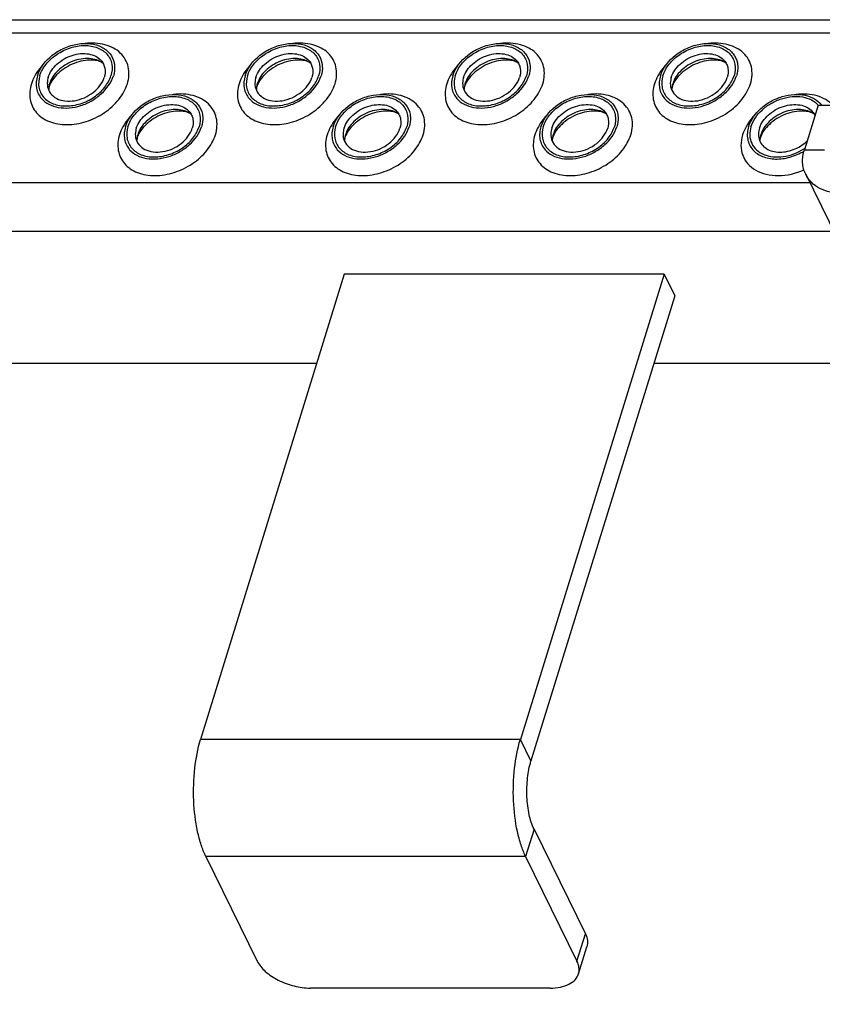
# Model space of a CAD drawing. Header units: millimetres. Extents: x 0 to 2100, y 0 to 2970.
# Tile 20 of 23: x 1459 to 1551, y 1480 to 1594. Entities that reach past the tile are written whole.
import ezdxf

# ---------------------------------------------------------------- set-up
doc = ezdxf.new("R2010")
doc.units = ezdxf.units.MM
doc.header["$LTSCALE"] = 193.6
doc.layers.get('0').update_dxf_attribs({"linetype": 'CONTINUOUS'})

msp = doc.modelspace()

# ---------------------------------------------------------------- linework, layer by layer
at = {"color": 7, "linetype": 'CONTINUOUS'}
for p, q in [((1269.06, 1593.56), (1574.29, 1593.56)), ((1550.53, 1583.72), (1548.94, 1578.58)), ((1550.53, 1583.72), (1552.83, 1583.72)), ((1549.09, 1575.74), (1915.14, 829.81)), ((1495.93, 1564.22), (1479.37, 1510.63)), ((1532.78, 1564.22), (1495.93, 1564.22)), ((1532.78, 1564.22), (1516.22, 1510.63)), ((1532.78, 1564.22), (1534, 1561.73)), ((1534, 1561.73), (1517.44, 1508.15)), ((1492.76, 1553.96), (1347.38, 1553.96)), ((1559.78, 1553.96), (1531.6, 1553.96)), ((1517.79, 1500.29), (1523.71, 1488.22)), ((1479.98, 1497.16), (1485.9, 1485.09)), ((1516.82, 1497.16), (1522.74, 1485.09)), ((1522.91, 1483.62), (1523.88, 1486.75)), ((1519.66, 1481.98), (1492.03, 1481.98))]:
    msp.add_line(p, q, dxfattribs=at)
at = {"color": 9, "linetype": 'CONTINUOUS'}
for p, q in [((1267.84, 1592.04), (1573.82, 1592.04)), ((1548.94, 1578.58), (1551.24, 1578.58)), ((1278.58, 1574.81), (1549.55, 1574.81)), ((1281.34, 1569.19), (1552.3, 1569.19)), ((1516.22, 1510.63), (1479.37, 1510.63)), ((1517.44, 1508.15), (1516.22, 1510.63)), ((1517.79, 1500.29), (1516.82, 1497.16)), ((1516.82, 1497.16), (1479.98, 1497.16)), ((1522.74, 1485.09), (1523.71, 1488.22))]:
    msp.add_line(p, q, dxfattribs=at)
at = {"color": 7, "linetype": 'CONTINUOUS'}
for centre, radius, start, end in [((1464.58, 1585.36), 2.72, 162.7878, 168.4703), ((1488.51, 1585.36), 2.72, 162.7878, 168.4703), ((1512.44, 1585.36), 2.72, 162.7878, 168.4703), ((1536.37, 1585.36), 2.72, 162.7878, 168.4703), ((1464.45, 1585.39), 2.59, 168.513, 169.2517), ((1488.38, 1585.39), 2.59, 168.513, 169.2517), ((1512.31, 1585.39), 2.59, 168.513, 169.2517), ((1536.24, 1585.39), 2.59, 168.513, 169.2517), ((1474.73, 1579.49), 2.72, 162.7878, 168.4703), ((1474.6, 1579.52), 2.59, 168.513, 169.2517), ((1498.66, 1579.49), 2.72, 162.7878, 168.4703), ((1498.53, 1579.52), 2.59, 168.513, 169.2517), ((1522.59, 1579.49), 2.72, 162.7878, 168.4703), ((1522.46, 1579.52), 2.59, 168.513, 169.2517), ((1546.52, 1579.49), 2.72, 162.7878, 168.4703), ((1546.39, 1579.52), 2.59, 168.513, 169.2517), ((1545.65, 1583.78), 6.05, 302.3208, 303.5198)]:
    msp.add_arc(centre, radius, start, end, dxfattribs=at)
for points, knots in [([(1460.58, 1587.1), (1460.86, 1588.03), (1461.88, 1589.29), (1463.64, 1590.34), (1465.15, 1590.81), (1466.66, 1590.87), (1467.99, 1590.5), (1469.01, 1589.71), (1469.35, 1588.95), (1469.43, 1588.57)], [0, 0, 0, 0, 0.256023, 0.397887, 0.538537, 0.670709, 0.789982, 0.897281, 1, 1, 1, 1]), ([(1460.85, 1587.1), (1461, 1587.58), (1461.54, 1588.53), (1462.79, 1589.64), (1464.33, 1590.39), (1465.97, 1590.67), (1467.49, 1590.44), (1468.5, 1589.78), (1468.98, 1589.05), (1469.25, 1588.21), (1469.18, 1587.53), (1469.05, 1587.1)], [0, 0, 0, 0, 0.126005, 0.265198, 0.409334, 0.548109, 0.673462, 0.783988, 0.836431, 0.88895, 1, 1, 1, 1]), ([(1484.51, 1587.1), (1484.79, 1588.03), (1485.81, 1589.29), (1487.57, 1590.34), (1489.08, 1590.81), (1490.59, 1590.87), (1491.92, 1590.5), (1492.94, 1589.71), (1493.28, 1588.95), (1493.36, 1588.57)], [0, 0, 0, 0, 0.256023, 0.397887, 0.538537, 0.670709, 0.789982, 0.897281, 1, 1, 1, 1]), ([(1484.78, 1587.1), (1484.93, 1587.58), (1485.47, 1588.53), (1486.72, 1589.64), (1488.26, 1590.39), (1489.9, 1590.67), (1491.42, 1590.44), (1492.43, 1589.78), (1492.91, 1589.05), (1493.18, 1588.21), (1493.11, 1587.53), (1492.98, 1587.1)], [0, 0, 0, 0, 0.126005, 0.265198, 0.409334, 0.548109, 0.673462, 0.783988, 0.836431, 0.88895, 1, 1, 1, 1]), ([(1508.44, 1587.1), (1508.72, 1588.03), (1509.74, 1589.29), (1511.5, 1590.34), (1513.01, 1590.81), (1514.52, 1590.87), (1515.85, 1590.5), (1516.87, 1589.71), (1517.21, 1588.95), (1517.29, 1588.57)], [0, 0, 0, 0, 0.256023, 0.397887, 0.538537, 0.670709, 0.789982, 0.897281, 1, 1, 1, 1]), ([(1508.71, 1587.1), (1508.86, 1587.58), (1509.4, 1588.53), (1510.65, 1589.64), (1512.19, 1590.39), (1513.83, 1590.67), (1515.35, 1590.44), (1516.36, 1589.78), (1516.84, 1589.05), (1517.11, 1588.21), (1517.04, 1587.53), (1516.91, 1587.1)], [0, 0, 0, 0, 0.126005, 0.265198, 0.409334, 0.548109, 0.673462, 0.783988, 0.836431, 0.88895, 1, 1, 1, 1]), ([(1532.37, 1587.1), (1532.65, 1588.03), (1533.67, 1589.29), (1535.43, 1590.34), (1536.94, 1590.81), (1538.45, 1590.87), (1539.78, 1590.5), (1540.8, 1589.71), (1541.14, 1588.95), (1541.22, 1588.57)], [0, 0, 0, 0, 0.256023, 0.397887, 0.538537, 0.670709, 0.789982, 0.897281, 1, 1, 1, 1]), ([(1532.64, 1587.1), (1532.79, 1587.58), (1533.33, 1588.53), (1534.58, 1589.64), (1536.12, 1590.39), (1537.76, 1590.67), (1539.28, 1590.44), (1540.29, 1589.78), (1540.77, 1589.05), (1541.04, 1588.21), (1540.97, 1587.53), (1540.84, 1587.1)], [0, 0, 0, 0, 0.126005, 0.265198, 0.409334, 0.548109, 0.673462, 0.783988, 0.836431, 0.88895, 1, 1, 1, 1]), ([(1461.82, 1586.91), (1462, 1587.5), (1462.59, 1588.31), (1463.63, 1589.06), (1464.56, 1589.48), (1465.53, 1589.68), (1466.47, 1589.65), (1467.29, 1589.39), (1467.74, 1589.06), (1467.91, 1588.87)], [0, 0, 0, 0, 0.246125, 0.38243, 0.520512, 0.654784, 0.780538, 0.895274, 1, 1, 1, 1]), ([(1485.75, 1586.91), (1485.93, 1587.5), (1486.52, 1588.31), (1487.56, 1589.06), (1488.49, 1589.48), (1489.46, 1589.68), (1490.4, 1589.65), (1491.22, 1589.39), (1491.67, 1589.06), (1491.84, 1588.87)], [0, 0, 0, 0, 0.246125, 0.38243, 0.520512, 0.654784, 0.780538, 0.895274, 1, 1, 1, 1]), ([(1509.68, 1586.91), (1509.86, 1587.5), (1510.45, 1588.31), (1511.49, 1589.06), (1512.42, 1589.48), (1513.39, 1589.68), (1514.33, 1589.65), (1515.15, 1589.39), (1515.6, 1589.06), (1515.77, 1588.87)], [0, 0, 0, 0, 0.246125, 0.38243, 0.520512, 0.654784, 0.780538, 0.895274, 1, 1, 1, 1]), ([(1533.61, 1586.91), (1533.79, 1587.5), (1534.38, 1588.31), (1535.42, 1589.06), (1536.35, 1589.48), (1537.32, 1589.68), (1538.26, 1589.65), (1539.08, 1589.39), (1539.53, 1589.06), (1539.7, 1588.87)], [0, 0, 0, 0, 0.246125, 0.38243, 0.520512, 0.654784, 0.780538, 0.895274, 1, 1, 1, 1]), ([(1468.14, 1588.54), (1467.69, 1588.87), (1466.79, 1589.13), (1465.59, 1589.06), (1464.62, 1588.79), (1463.72, 1588.34), (1462.94, 1587.72), (1462.33, 1587), (1462.07, 1586.45), (1461.98, 1586.17)], [0, 0, 0, 0, 0.223873, 0.351612, 0.485909, 0.622361, 0.75614, 0.882948, 1, 1, 1, 1]), ([(1468.14, 1588.54), (1468.02, 1588.63), (1467.67, 1588.8), (1466.98, 1588.92), (1466.07, 1588.89), (1464.7, 1588.56), (1463.42, 1587.85), (1462.48, 1586.9), (1462.15, 1586.39), (1462.04, 1586.14)], [0, 0, 0, 0, 0.061788, 0.160605, 0.290161, 0.439176, 0.748377, 0.887348, 1, 1, 1, 1]), ([(1467.91, 1588.87), (1468.02, 1588.74), (1468.21, 1588.46), (1468.42, 1587.8), (1468.37, 1587.25), (1468.27, 1586.91)], [0, 0, 0, 0, 0.242965, 0.486066, 1, 1, 1, 1]), ([(1469.43, 1588.57), (1469.45, 1588.45), (1469.51, 1587.96), (1469.44, 1587.46), (1469.33, 1587.1)], [0, 0, 0, 0, 0.240827, 1, 1, 1, 1]), ([(1492.07, 1588.54), (1491.62, 1588.87), (1490.72, 1589.13), (1489.52, 1589.06), (1488.55, 1588.79), (1487.65, 1588.34), (1486.87, 1587.72), (1486.26, 1587), (1486, 1586.45), (1485.91, 1586.17)], [0, 0, 0, 0, 0.223873, 0.351612, 0.485909, 0.622361, 0.75614, 0.882948, 1, 1, 1, 1]), ([(1492.07, 1588.54), (1491.95, 1588.63), (1491.6, 1588.8), (1490.91, 1588.92), (1490, 1588.89), (1488.63, 1588.56), (1487.35, 1587.85), (1486.41, 1586.9), (1486.08, 1586.39), (1485.97, 1586.14)], [0, 0, 0, 0, 0.061788, 0.160605, 0.290161, 0.439176, 0.748377, 0.887348, 1, 1, 1, 1]), ([(1491.84, 1588.87), (1491.95, 1588.74), (1492.14, 1588.46), (1492.35, 1587.8), (1492.3, 1587.25), (1492.2, 1586.91)], [0, 0, 0, 0, 0.242965, 0.486066, 1, 1, 1, 1]), ([(1493.36, 1588.57), (1493.38, 1588.45), (1493.44, 1587.96), (1493.37, 1587.46), (1493.26, 1587.1)], [0, 0, 0, 0, 0.240827, 1, 1, 1, 1]), ([(1516, 1588.54), (1515.55, 1588.87), (1514.65, 1589.13), (1513.45, 1589.06), (1512.48, 1588.79), (1511.58, 1588.34), (1510.8, 1587.72), (1510.19, 1587), (1509.93, 1586.45), (1509.84, 1586.17)], [0, 0, 0, 0, 0.223873, 0.351612, 0.485909, 0.622361, 0.75614, 0.882948, 1, 1, 1, 1]), ([(1516, 1588.54), (1515.88, 1588.63), (1515.53, 1588.8), (1514.84, 1588.92), (1513.93, 1588.89), (1512.56, 1588.56), (1511.28, 1587.85), (1510.34, 1586.9), (1510.01, 1586.39), (1509.9, 1586.14)], [0, 0, 0, 0, 0.061788, 0.160605, 0.290161, 0.439176, 0.748377, 0.887348, 1, 1, 1, 1]), ([(1515.77, 1588.87), (1515.88, 1588.74), (1516.07, 1588.46), (1516.28, 1587.8), (1516.23, 1587.25), (1516.13, 1586.91)], [0, 0, 0, 0, 0.242965, 0.486066, 1, 1, 1, 1]), ([(1517.29, 1588.57), (1517.31, 1588.45), (1517.37, 1587.96), (1517.3, 1587.46), (1517.19, 1587.1)], [0, 0, 0, 0, 0.240827, 1, 1, 1, 1]), ([(1539.93, 1588.54), (1539.48, 1588.87), (1538.58, 1589.13), (1537.38, 1589.06), (1536.41, 1588.79), (1535.51, 1588.34), (1534.73, 1587.72), (1534.12, 1587), (1533.86, 1586.45), (1533.77, 1586.17)], [0, 0, 0, 0, 0.223873, 0.351612, 0.485909, 0.622361, 0.75614, 0.882948, 1, 1, 1, 1]), ([(1539.93, 1588.54), (1539.81, 1588.63), (1539.46, 1588.8), (1538.77, 1588.92), (1537.86, 1588.89), (1536.49, 1588.56), (1535.21, 1587.85), (1534.27, 1586.9), (1533.94, 1586.39), (1533.83, 1586.14)], [0, 0, 0, 0, 0.061788, 0.160605, 0.290161, 0.439176, 0.748377, 0.887348, 1, 1, 1, 1]), ([(1539.7, 1588.87), (1539.81, 1588.74), (1540, 1588.46), (1540.21, 1587.8), (1540.16, 1587.25), (1540.06, 1586.91)], [0, 0, 0, 0, 0.242965, 0.486066, 1, 1, 1, 1]), ([(1541.22, 1588.57), (1541.24, 1588.45), (1541.3, 1587.96), (1541.23, 1587.46), (1541.12, 1587.1)], [0, 0, 0, 0, 0.240827, 1, 1, 1, 1]), ([(1460.58, 1587.1), (1460.44, 1586.64), (1460.36, 1585.91), (1460.65, 1585.01), (1460.91, 1584.63), (1461.05, 1584.46)], [0, 0, 0, 0, 0.513998, 0.757111, 1, 1, 1, 1]), ([(1460.85, 1587.1), (1460.72, 1586.68), (1460.65, 1585.99), (1460.92, 1585.15), (1461.4, 1584.42), (1462.41, 1583.76), (1463.93, 1583.53), (1465.57, 1583.81), (1467.12, 1584.56), (1468.36, 1585.67), (1468.9, 1586.62), (1469.05, 1587.1)], [0, 0, 0, 0, 0.11105, 0.163569, 0.216012, 0.326538, 0.451891, 0.590666, 0.734802, 0.873995, 1, 1, 1, 1]), ([(1461.05, 1584.46), (1461.29, 1584.2), (1461.89, 1583.74), (1463.01, 1583.39), (1464.28, 1583.35), (1465.6, 1583.62), (1466.86, 1584.18), (1468.28, 1585.21), (1469.08, 1586.31), (1469.33, 1587.1)], [0, 0, 0, 0, 0.104679, 0.219356, 0.345073, 0.479342, 0.617452, 0.753801, 1, 1, 1, 1]), ([(1461.82, 1586.91), (1461.79, 1586.82), (1461.7, 1586.47), (1461.7, 1586.1), (1461.75, 1585.84)], [0, 0, 0, 0, 0.262254, 1, 1, 1, 1]), ([(1461.75, 1585.84), (1461.8, 1585.56), (1462.05, 1585), (1462.8, 1584.41), (1463.78, 1584.14), (1464.89, 1584.18), (1466.01, 1584.53), (1467.31, 1585.3), (1468.06, 1586.23), (1468.27, 1586.91)], [0, 0, 0, 0, 0.102742, 0.21, 0.32922, 0.461363, 0.602021, 0.743916, 1, 1, 1, 1]), ([(1462.04, 1586.14), (1462.03, 1586.12), (1461.99, 1586.03), (1461.96, 1585.94), (1461.94, 1585.87)], [0, 0, 0, 0, 0.268631, 1, 1, 1, 1]), ([(1484.51, 1587.1), (1484.37, 1586.64), (1484.29, 1585.91), (1484.58, 1585.01), (1484.84, 1584.63), (1484.98, 1584.46)], [0, 0, 0, 0, 0.513998, 0.757111, 1, 1, 1, 1]), ([(1484.78, 1587.1), (1484.65, 1586.68), (1484.58, 1585.99), (1484.85, 1585.15), (1485.33, 1584.42), (1486.34, 1583.76), (1487.86, 1583.53), (1489.5, 1583.81), (1491.05, 1584.56), (1492.29, 1585.67), (1492.83, 1586.62), (1492.98, 1587.1)], [0, 0, 0, 0, 0.11105, 0.163569, 0.216012, 0.326538, 0.451891, 0.590666, 0.734802, 0.873995, 1, 1, 1, 1]), ([(1484.98, 1584.46), (1485.22, 1584.2), (1485.82, 1583.74), (1486.94, 1583.39), (1488.21, 1583.35), (1489.53, 1583.62), (1490.79, 1584.18), (1492.21, 1585.21), (1493.01, 1586.31), (1493.26, 1587.1)], [0, 0, 0, 0, 0.104679, 0.219356, 0.345073, 0.479342, 0.617452, 0.753801, 1, 1, 1, 1]), ([(1485.75, 1586.91), (1485.72, 1586.82), (1485.63, 1586.47), (1485.62, 1586.1), (1485.67, 1585.84)], [0, 0, 0, 0, 0.262254, 1, 1, 1, 1]), ([(1485.67, 1585.84), (1485.73, 1585.56), (1485.98, 1585), (1486.73, 1584.41), (1487.71, 1584.14), (1488.82, 1584.18), (1489.94, 1584.53), (1491.23, 1585.3), (1491.99, 1586.23), (1492.2, 1586.91)], [0, 0, 0, 0, 0.102742, 0.21, 0.32922, 0.461363, 0.602021, 0.743916, 1, 1, 1, 1]), ([(1485.97, 1586.14), (1485.96, 1586.12), (1485.92, 1586.03), (1485.89, 1585.94), (1485.87, 1585.87)], [0, 0, 0, 0, 0.268631, 1, 1, 1, 1]), ([(1508.44, 1587.1), (1508.3, 1586.64), (1508.22, 1585.91), (1508.51, 1585.01), (1508.77, 1584.63), (1508.91, 1584.46)], [0, 0, 0, 0, 0.513998, 0.757111, 1, 1, 1, 1]), ([(1508.71, 1587.1), (1508.58, 1586.68), (1508.51, 1585.99), (1508.78, 1585.15), (1509.26, 1584.42), (1510.27, 1583.76), (1511.79, 1583.53), (1513.43, 1583.81), (1514.98, 1584.56), (1516.22, 1585.67), (1516.76, 1586.62), (1516.91, 1587.1)], [0, 0, 0, 0, 0.11105, 0.163569, 0.216012, 0.326538, 0.451891, 0.590666, 0.734802, 0.873995, 1, 1, 1, 1]), ([(1508.91, 1584.46), (1509.15, 1584.2), (1509.75, 1583.74), (1510.87, 1583.39), (1512.14, 1583.35), (1513.46, 1583.62), (1514.72, 1584.18), (1516.14, 1585.21), (1516.94, 1586.31), (1517.19, 1587.1)], [0, 0, 0, 0, 0.104679, 0.219356, 0.345073, 0.479342, 0.617452, 0.753801, 1, 1, 1, 1]), ([(1509.68, 1586.91), (1509.65, 1586.82), (1509.56, 1586.47), (1509.55, 1586.1), (1509.6, 1585.84)], [0, 0, 0, 0, 0.262254, 1, 1, 1, 1]), ([(1509.6, 1585.84), (1509.66, 1585.56), (1509.91, 1585), (1510.66, 1584.41), (1511.64, 1584.14), (1512.75, 1584.18), (1513.87, 1584.53), (1515.16, 1585.3), (1515.92, 1586.23), (1516.13, 1586.91)], [0, 0, 0, 0, 0.102742, 0.21, 0.32922, 0.461363, 0.602021, 0.743916, 1, 1, 1, 1]), ([(1509.9, 1586.14), (1509.89, 1586.12), (1509.85, 1586.03), (1509.82, 1585.94), (1509.8, 1585.87)], [0, 0, 0, 0, 0.268631, 1, 1, 1, 1]), ([(1532.37, 1587.1), (1532.22, 1586.64), (1532.15, 1585.91), (1532.44, 1585.01), (1532.69, 1584.63), (1532.84, 1584.46)], [0, 0, 0, 0, 0.513998, 0.757111, 1, 1, 1, 1]), ([(1532.64, 1587.1), (1532.51, 1586.68), (1532.44, 1585.99), (1532.71, 1585.15), (1533.19, 1584.42), (1534.2, 1583.76), (1535.72, 1583.53), (1537.36, 1583.81), (1538.91, 1584.56), (1540.15, 1585.67), (1540.69, 1586.62), (1540.84, 1587.1)], [0, 0, 0, 0, 0.11105, 0.163569, 0.216012, 0.326538, 0.451891, 0.590666, 0.734802, 0.873995, 1, 1, 1, 1]), ([(1532.84, 1584.46), (1533.08, 1584.2), (1533.68, 1583.74), (1534.8, 1583.39), (1536.07, 1583.35), (1537.39, 1583.62), (1538.65, 1584.18), (1540.07, 1585.21), (1540.87, 1586.31), (1541.12, 1587.1)], [0, 0, 0, 0, 0.104679, 0.219356, 0.345073, 0.479342, 0.617452, 0.753801, 1, 1, 1, 1]), ([(1533.61, 1586.91), (1533.58, 1586.82), (1533.49, 1586.47), (1533.48, 1586.1), (1533.53, 1585.84)], [0, 0, 0, 0, 0.262254, 1, 1, 1, 1]), ([(1533.53, 1585.84), (1533.59, 1585.56), (1533.84, 1585), (1534.59, 1584.41), (1535.57, 1584.14), (1536.68, 1584.18), (1537.8, 1584.53), (1539.09, 1585.3), (1539.85, 1586.23), (1540.06, 1586.91)], [0, 0, 0, 0, 0.102742, 0.21, 0.32922, 0.461363, 0.602021, 0.743916, 1, 1, 1, 1]), ([(1533.83, 1586.14), (1533.82, 1586.12), (1533.78, 1586.03), (1533.75, 1585.94), (1533.73, 1585.87)], [0, 0, 0, 0, 0.268631, 1, 1, 1, 1]), ([(1461.94, 1585.87), (1461.92, 1585.83), (1461.89, 1585.7), (1461.87, 1585.56), (1461.86, 1585.46)], [0, 0, 0, 0, 0.304395, 1, 1, 1, 1]), ([(1470.73, 1581.23), (1471.01, 1582.15), (1472.03, 1583.42), (1473.79, 1584.46), (1475.3, 1584.93), (1476.81, 1584.99), (1478.14, 1584.62), (1479.16, 1583.83), (1479.5, 1583.07), (1479.58, 1582.69)], [0, 0, 0, 0, 0.256023, 0.397887, 0.538537, 0.670709, 0.789982, 0.897281, 1, 1, 1, 1]), ([(1485.87, 1585.87), (1485.85, 1585.83), (1485.82, 1585.7), (1485.8, 1585.56), (1485.79, 1585.46)], [0, 0, 0, 0, 0.304395, 1, 1, 1, 1]), ([(1494.66, 1581.23), (1494.94, 1582.15), (1495.96, 1583.42), (1497.72, 1584.46), (1499.23, 1584.93), (1500.74, 1584.99), (1502.07, 1584.62), (1503.09, 1583.83), (1503.43, 1583.07), (1503.51, 1582.69)], [0, 0, 0, 0, 0.256023, 0.397887, 0.538537, 0.670709, 0.789982, 0.897281, 1, 1, 1, 1]), ([(1509.8, 1585.87), (1509.78, 1585.83), (1509.75, 1585.7), (1509.73, 1585.56), (1509.72, 1585.46)], [0, 0, 0, 0, 0.304395, 1, 1, 1, 1]), ([(1518.59, 1581.23), (1518.87, 1582.15), (1519.89, 1583.42), (1521.65, 1584.46), (1523.16, 1584.93), (1524.67, 1584.99), (1526, 1584.62), (1527.02, 1583.83), (1527.36, 1583.07), (1527.43, 1582.69)], [0, 0, 0, 0, 0.256023, 0.397887, 0.538537, 0.670709, 0.789982, 0.897281, 1, 1, 1, 1]), ([(1533.73, 1585.87), (1533.71, 1585.83), (1533.68, 1585.7), (1533.66, 1585.56), (1533.65, 1585.46)], [0, 0, 0, 0, 0.304395, 1, 1, 1, 1]), ([(1542.52, 1581.23), (1542.77, 1582.04), (1543.59, 1583.16), (1545.06, 1584.19), (1546.36, 1584.74), (1547.71, 1584.99), (1549, 1584.91), (1550.12, 1584.5), (1550.7, 1584), (1550.91, 1583.72)], [0, 0, 0, 0, 0.24769, 0.384923, 0.523557, 0.657732, 0.782675, 0.896179, 1, 1, 1, 1]), ([(1471, 1581.23), (1471.15, 1581.71), (1471.69, 1582.66), (1472.94, 1583.77), (1474.48, 1584.52), (1476.12, 1584.8), (1477.64, 1584.57), (1478.65, 1583.91), (1479.13, 1583.17), (1479.4, 1582.34), (1479.33, 1581.65), (1479.2, 1581.23)], [0, 0, 0, 0, 0.126005, 0.265198, 0.409334, 0.548109, 0.673462, 0.783988, 0.836431, 0.88895, 1, 1, 1, 1]), ([(1471.97, 1581.04), (1472.15, 1581.62), (1472.74, 1582.43), (1473.78, 1583.19), (1474.71, 1583.6), (1475.68, 1583.8), (1476.62, 1583.78), (1477.44, 1583.52), (1477.89, 1583.19), (1478.06, 1582.99)], [0, 0, 0, 0, 0.246125, 0.38243, 0.520512, 0.654784, 0.780538, 0.895274, 1, 1, 1, 1]), ([(1494.93, 1581.23), (1495.08, 1581.71), (1495.62, 1582.66), (1496.87, 1583.77), (1498.41, 1584.52), (1500.05, 1584.8), (1501.57, 1584.57), (1502.58, 1583.91), (1503.06, 1583.17), (1503.33, 1582.34), (1503.26, 1581.65), (1503.13, 1581.23)], [0, 0, 0, 0, 0.126005, 0.265198, 0.409334, 0.548109, 0.673462, 0.783988, 0.836431, 0.88895, 1, 1, 1, 1]), ([(1495.9, 1581.04), (1496.08, 1581.62), (1496.67, 1582.43), (1497.71, 1583.19), (1498.64, 1583.6), (1499.61, 1583.8), (1500.55, 1583.78), (1501.37, 1583.52), (1501.82, 1583.19), (1501.99, 1582.99)], [0, 0, 0, 0, 0.246125, 0.38243, 0.520512, 0.654784, 0.780538, 0.895274, 1, 1, 1, 1]), ([(1518.86, 1581.23), (1519.01, 1581.71), (1519.55, 1582.66), (1520.8, 1583.77), (1522.34, 1584.52), (1523.98, 1584.8), (1525.5, 1584.57), (1526.51, 1583.91), (1526.99, 1583.17), (1527.26, 1582.34), (1527.19, 1581.65), (1527.06, 1581.23)], [0, 0, 0, 0, 0.126005, 0.265198, 0.409334, 0.548109, 0.673462, 0.783988, 0.836431, 0.88895, 1, 1, 1, 1]), ([(1519.83, 1581.04), (1520.01, 1581.62), (1520.59, 1582.43), (1521.64, 1583.19), (1522.57, 1583.6), (1523.54, 1583.8), (1524.48, 1583.78), (1525.3, 1583.52), (1525.75, 1583.19), (1525.92, 1582.99)], [0, 0, 0, 0, 0.246125, 0.38243, 0.520512, 0.654784, 0.780538, 0.895274, 1, 1, 1, 1]), ([(1542.79, 1581.23), (1543.02, 1581.96), (1543.76, 1582.99), (1545.09, 1583.95), (1546.27, 1584.48), (1547.5, 1584.74), (1548.69, 1584.71), (1549.74, 1584.38), (1550.31, 1583.96), (1550.53, 1583.72)], [0, 0, 0, 0, 0.246013, 0.382252, 0.520293, 0.654569, 0.780379, 0.895203, 1, 1, 1, 1]), ([(1543.76, 1581.04), (1543.94, 1581.62), (1544.52, 1582.43), (1545.57, 1583.19), (1546.5, 1583.6), (1547.47, 1583.8), (1548.41, 1583.78), (1549.23, 1583.52), (1549.68, 1583.19), (1549.85, 1582.99)], [0, 0, 0, 0, 0.246125, 0.38243, 0.520512, 0.654784, 0.780538, 0.895274, 1, 1, 1, 1]), ([(1478.29, 1582.67), (1477.84, 1583), (1476.94, 1583.26), (1475.74, 1583.18), (1474.77, 1582.92), (1473.87, 1582.46), (1473.09, 1581.85), (1472.48, 1581.12), (1472.22, 1580.57), (1472.13, 1580.29)], [0, 0, 0, 0, 0.223873, 0.351612, 0.485909, 0.622361, 0.75614, 0.882948, 1, 1, 1, 1]), ([(1478.29, 1582.67), (1478.17, 1582.76), (1477.81, 1582.92), (1477.13, 1583.05), (1476.22, 1583.02), (1474.85, 1582.69), (1473.57, 1581.98), (1472.63, 1581.02), (1472.3, 1580.51), (1472.19, 1580.27)], [0, 0, 0, 0, 0.061788, 0.160605, 0.290161, 0.439176, 0.748377, 0.887348, 1, 1, 1, 1]), ([(1478.06, 1582.99), (1478.17, 1582.87), (1478.36, 1582.58), (1478.57, 1581.92), (1478.52, 1581.38), (1478.42, 1581.04)], [0, 0, 0, 0, 0.242965, 0.486066, 1, 1, 1, 1]), ([(1479.58, 1582.69), (1479.6, 1582.58), (1479.66, 1582.09), (1479.59, 1581.58), (1479.48, 1581.23)], [0, 0, 0, 0, 0.240827, 1, 1, 1, 1]), ([(1502.22, 1582.67), (1501.77, 1583), (1500.87, 1583.26), (1499.67, 1583.18), (1498.7, 1582.92), (1497.8, 1582.46), (1497.02, 1581.85), (1496.41, 1581.12), (1496.15, 1580.57), (1496.06, 1580.29)], [0, 0, 0, 0, 0.223873, 0.351612, 0.485909, 0.622361, 0.75614, 0.882948, 1, 1, 1, 1]), ([(1502.22, 1582.67), (1502.1, 1582.76), (1501.74, 1582.92), (1501.06, 1583.05), (1500.15, 1583.02), (1498.78, 1582.69), (1497.5, 1581.98), (1496.56, 1581.02), (1496.23, 1580.51), (1496.12, 1580.27)], [0, 0, 0, 0, 0.061788, 0.160605, 0.290161, 0.439176, 0.748377, 0.887348, 1, 1, 1, 1]), ([(1501.99, 1582.99), (1502.1, 1582.87), (1502.29, 1582.58), (1502.5, 1581.92), (1502.45, 1581.38), (1502.35, 1581.04)], [0, 0, 0, 0, 0.242965, 0.486066, 1, 1, 1, 1]), ([(1503.51, 1582.69), (1503.53, 1582.58), (1503.59, 1582.09), (1503.52, 1581.58), (1503.41, 1581.23)], [0, 0, 0, 0, 0.240827, 1, 1, 1, 1]), ([(1526.14, 1582.67), (1525.7, 1583), (1524.8, 1583.26), (1523.59, 1583.18), (1522.63, 1582.92), (1521.73, 1582.46), (1520.95, 1581.85), (1520.34, 1581.12), (1520.07, 1580.57), (1519.99, 1580.29)], [0, 0, 0, 0, 0.223873, 0.351612, 0.485909, 0.622361, 0.75614, 0.882948, 1, 1, 1, 1]), ([(1526.14, 1582.67), (1526.03, 1582.76), (1525.67, 1582.92), (1524.99, 1583.05), (1524.08, 1583.02), (1522.71, 1582.69), (1521.43, 1581.98), (1520.49, 1581.02), (1520.16, 1580.51), (1520.05, 1580.27)], [0, 0, 0, 0, 0.061788, 0.160605, 0.290161, 0.439176, 0.748377, 0.887348, 1, 1, 1, 1]), ([(1525.92, 1582.99), (1526.03, 1582.87), (1526.22, 1582.58), (1526.43, 1581.92), (1526.38, 1581.38), (1526.28, 1581.04)], [0, 0, 0, 0, 0.242965, 0.486066, 1, 1, 1, 1]), ([(1527.43, 1582.69), (1527.46, 1582.58), (1527.52, 1582.09), (1527.45, 1581.58), (1527.34, 1581.23)], [0, 0, 0, 0, 0.240827, 1, 1, 1, 1]), ([(1550.07, 1582.67), (1549.63, 1583), (1548.73, 1583.26), (1547.52, 1583.18), (1546.56, 1582.92), (1545.66, 1582.46), (1544.88, 1581.85), (1544.27, 1581.12), (1544, 1580.57), (1543.92, 1580.29)], [0, 0, 0, 0, 0.223873, 0.351612, 0.485909, 0.622361, 0.75614, 0.882948, 1, 1, 1, 1]), ([(1550.07, 1582.67), (1549.96, 1582.76), (1549.6, 1582.92), (1548.92, 1583.05), (1548.01, 1583.02), (1546.64, 1582.69), (1545.36, 1581.98), (1544.42, 1581.02), (1544.09, 1580.51), (1543.98, 1580.27)], [0, 0, 0, 0, 0.061788, 0.160605, 0.290161, 0.439176, 0.748377, 0.887348, 1, 1, 1, 1]), ([(1470.73, 1581.23), (1470.58, 1580.77), (1470.51, 1580.03), (1470.8, 1579.14), (1471.05, 1578.75), (1471.2, 1578.58)], [0, 0, 0, 0, 0.513998, 0.757111, 1, 1, 1, 1]), ([(1471, 1581.23), (1470.87, 1580.8), (1470.8, 1580.11), (1471.07, 1579.28), (1471.55, 1578.55), (1472.56, 1577.88), (1474.08, 1577.65), (1475.72, 1577.94), (1477.27, 1578.68), (1478.51, 1579.79), (1479.05, 1580.74), (1479.2, 1581.23)], [0, 0, 0, 0, 0.11105, 0.163569, 0.216012, 0.326538, 0.451891, 0.590666, 0.734802, 0.873995, 1, 1, 1, 1]), ([(1471.2, 1578.58), (1471.44, 1578.32), (1472.04, 1577.86), (1473.16, 1577.51), (1474.43, 1577.48), (1475.75, 1577.75), (1477.01, 1578.31), (1478.43, 1579.33), (1479.23, 1580.44), (1479.48, 1581.23)], [0, 0, 0, 0, 0.104679, 0.219356, 0.345073, 0.479342, 0.617452, 0.753801, 1, 1, 1, 1]), ([(1471.97, 1581.04), (1471.94, 1580.95), (1471.85, 1580.6), (1471.84, 1580.23), (1471.89, 1579.97)], [0, 0, 0, 0, 0.262254, 1, 1, 1, 1]), ([(1471.89, 1579.97), (1471.95, 1579.68), (1472.2, 1579.12), (1472.95, 1578.54), (1473.93, 1578.27), (1475.04, 1578.31), (1476.16, 1578.65), (1477.45, 1579.42), (1478.21, 1580.36), (1478.42, 1581.04)], [0, 0, 0, 0, 0.102742, 0.21, 0.32922, 0.461363, 0.602021, 0.743916, 1, 1, 1, 1]), ([(1494.66, 1581.23), (1494.51, 1580.77), (1494.44, 1580.03), (1494.73, 1579.14), (1494.98, 1578.75), (1495.13, 1578.58)], [0, 0, 0, 0, 0.513998, 0.757111, 1, 1, 1, 1]), ([(1494.93, 1581.23), (1494.8, 1580.8), (1494.73, 1580.11), (1495, 1579.28), (1495.48, 1578.55), (1496.49, 1577.88), (1498.01, 1577.65), (1499.65, 1577.94), (1501.2, 1578.68), (1502.44, 1579.79), (1502.98, 1580.74), (1503.13, 1581.23)], [0, 0, 0, 0, 0.11105, 0.163569, 0.216012, 0.326538, 0.451891, 0.590666, 0.734802, 0.873995, 1, 1, 1, 1]), ([(1495.13, 1578.58), (1495.37, 1578.32), (1495.97, 1577.86), (1497.09, 1577.51), (1498.36, 1577.48), (1499.68, 1577.75), (1500.94, 1578.31), (1502.36, 1579.33), (1503.16, 1580.44), (1503.41, 1581.23)], [0, 0, 0, 0, 0.104679, 0.219356, 0.345073, 0.479342, 0.617452, 0.753801, 1, 1, 1, 1]), ([(1495.9, 1581.04), (1495.87, 1580.95), (1495.78, 1580.6), (1495.77, 1580.23), (1495.82, 1579.97)], [0, 0, 0, 0, 0.262254, 1, 1, 1, 1]), ([(1495.82, 1579.97), (1495.88, 1579.68), (1496.13, 1579.12), (1496.88, 1578.54), (1497.86, 1578.27), (1498.97, 1578.31), (1500.09, 1578.65), (1501.38, 1579.42), (1502.14, 1580.36), (1502.35, 1581.04)], [0, 0, 0, 0, 0.102742, 0.21, 0.32922, 0.461363, 0.602021, 0.743916, 1, 1, 1, 1]), ([(1518.59, 1581.23), (1518.44, 1580.77), (1518.37, 1580.03), (1518.66, 1579.14), (1518.91, 1578.75), (1519.06, 1578.58)], [0, 0, 0, 0, 0.513998, 0.757111, 1, 1, 1, 1]), ([(1518.86, 1581.23), (1518.73, 1580.8), (1518.66, 1580.11), (1518.93, 1579.28), (1519.41, 1578.55), (1520.42, 1577.88), (1521.94, 1577.65), (1523.58, 1577.94), (1525.13, 1578.68), (1526.37, 1579.79), (1526.91, 1580.74), (1527.06, 1581.23)], [0, 0, 0, 0, 0.11105, 0.163569, 0.216012, 0.326538, 0.451891, 0.590666, 0.734802, 0.873995, 1, 1, 1, 1]), ([(1519.06, 1578.58), (1519.3, 1578.32), (1519.9, 1577.86), (1521.02, 1577.51), (1522.29, 1577.48), (1523.61, 1577.75), (1524.87, 1578.31), (1526.29, 1579.33), (1527.09, 1580.44), (1527.34, 1581.23)], [0, 0, 0, 0, 0.104679, 0.219356, 0.345073, 0.479342, 0.617452, 0.753801, 1, 1, 1, 1]), ([(1519.83, 1581.04), (1519.8, 1580.95), (1519.71, 1580.6), (1519.7, 1580.23), (1519.75, 1579.97)], [0, 0, 0, 0, 0.262254, 1, 1, 1, 1]), ([(1519.75, 1579.97), (1519.81, 1579.68), (1520.06, 1579.12), (1520.81, 1578.54), (1521.79, 1578.27), (1522.9, 1578.31), (1524.02, 1578.65), (1525.31, 1579.42), (1526.06, 1580.36), (1526.28, 1581.04)], [0, 0, 0, 0, 0.102742, 0.21, 0.32922, 0.461363, 0.602021, 0.743916, 1, 1, 1, 1]), ([(1542.52, 1581.23), (1542.37, 1580.77), (1542.3, 1580.03), (1542.59, 1579.14), (1542.84, 1578.75), (1542.99, 1578.58)], [0, 0, 0, 0, 0.513998, 0.757111, 1, 1, 1, 1]), ([(1542.79, 1581.23), (1542.69, 1580.91), (1542.59, 1580.25), (1542.81, 1579.29), (1543.4, 1578.5), (1544.27, 1577.97), (1545.35, 1577.71), (1546.96, 1577.76), (1548.17, 1578.22), (1548.88, 1578.67)], [0, 0, 0, 0, 0.115754, 0.223777, 0.3313, 0.445801, 0.571544, 0.708594, 1, 1, 1, 1]), ([(1543.76, 1581.04), (1543.73, 1580.95), (1543.64, 1580.6), (1543.63, 1580.23), (1543.68, 1579.97)], [0, 0, 0, 0, 0.262254, 1, 1, 1, 1]), ([(1472.08, 1580), (1472.07, 1579.96), (1472.04, 1579.82), (1472.01, 1579.68), (1472.01, 1579.59)], [0, 0, 0, 0, 0.304395, 1, 1, 1, 1]), ([(1472.19, 1580.27), (1472.18, 1580.24), (1472.14, 1580.15), (1472.11, 1580.06), (1472.08, 1580)], [0, 0, 0, 0, 0.268631, 1, 1, 1, 1]), ([(1496.01, 1580), (1496, 1579.96), (1495.97, 1579.82), (1495.94, 1579.68), (1495.94, 1579.59)], [0, 0, 0, 0, 0.304395, 1, 1, 1, 1]), ([(1496.12, 1580.27), (1496.11, 1580.24), (1496.07, 1580.15), (1496.04, 1580.06), (1496.01, 1580)], [0, 0, 0, 0, 0.268631, 1, 1, 1, 1]), ([(1519.94, 1580), (1519.93, 1579.96), (1519.9, 1579.82), (1519.87, 1579.68), (1519.87, 1579.59)], [0, 0, 0, 0, 0.304395, 1, 1, 1, 1]), ([(1520.05, 1580.27), (1520.04, 1580.24), (1520, 1580.15), (1519.97, 1580.06), (1519.94, 1580)], [0, 0, 0, 0, 0.268631, 1, 1, 1, 1]), ([(1543.68, 1579.97), (1543.73, 1579.74), (1543.9, 1579.3), (1544.4, 1578.77), (1545.08, 1578.42), (1546.2, 1578.22), (1547.72, 1578.48), (1548.79, 1579.14), (1549.24, 1579.57)], [0, 0, 0, 0, 0.103376, 0.208672, 0.321691, 0.445222, 0.71775, 1, 1, 1, 1]), ([(1543.87, 1580), (1543.86, 1579.96), (1543.83, 1579.82), (1543.8, 1579.68), (1543.8, 1579.59)], [0, 0, 0, 0, 0.304395, 1, 1, 1, 1]), ([(1543.98, 1580.27), (1543.97, 1580.24), (1543.93, 1580.15), (1543.9, 1580.06), (1543.87, 1580)], [0, 0, 0, 0, 0.268631, 1, 1, 1, 1]), ([(1542.99, 1578.58), (1543.29, 1578.24), (1544.12, 1577.69), (1545.65, 1577.42), (1547.32, 1577.65), (1548.39, 1578.12), (1548.9, 1578.42)], [0, 0, 0, 0, 0.213716, 0.454649, 0.721205, 1, 1, 1, 1]), ([(1549.09, 1575.74), (1548.88, 1576.16), (1548.64, 1577.13), (1548.79, 1578.1), (1548.94, 1578.58)], [0, 0, 0, 0, 0.482606, 1, 1, 1, 1]), ([(1553.31, 1573.53), (1552.85, 1573.53), (1551.95, 1573.62), (1550.72, 1574.05), (1549.72, 1574.76), (1549.26, 1575.4), (1549.09, 1575.74)], [0, 0, 0, 0, 0.277946, 0.534954, 0.773145, 1, 1, 1, 1]), ([(1479.98, 1497.16), (1479.77, 1497.58), (1479.4, 1498.52), (1478.84, 1500.65), (1478.5, 1503.62), (1478.61, 1507.2), (1479.04, 1509.55), (1479.37, 1510.63)], [0, 0, 0, 0, 0.102667, 0.219303, 0.480863, 0.7527, 1, 1, 1, 1]), ([(1516.82, 1497.16), (1516.61, 1497.58), (1516.25, 1498.52), (1515.69, 1500.65), (1515.34, 1503.62), (1515.45, 1507.2), (1515.88, 1509.55), (1516.22, 1510.63)], [0, 0, 0, 0, 0.102667, 0.219303, 0.480863, 0.7527, 1, 1, 1, 1]), ([(1517.79, 1500.29), (1517.53, 1500.81), (1517.16, 1502.06), (1516.93, 1504.05), (1516.99, 1506.14), (1517.24, 1507.51), (1517.44, 1508.15)], [0, 0, 0, 0, 0.219, 0.480661, 0.752604, 1, 1, 1, 1]), ([(1523.71, 1488.22), (1523.83, 1487.99), (1523.99, 1487.5), (1523.95, 1486.98), (1523.88, 1486.75)], [0, 0, 0, 0, 0.52599, 1, 1, 1, 1]), ([(1485.9, 1485.09), (1486.12, 1484.64), (1486.86, 1483.77), (1488.34, 1482.81), (1490.12, 1482.16), (1491.4, 1481.98), (1492.03, 1481.98)], [0, 0, 0, 0, 0.211454, 0.46335, 0.735295, 1, 1, 1, 1]), ([(1522.91, 1483.62), (1522.98, 1483.84), (1523.02, 1484.36), (1522.86, 1484.85), (1522.74, 1485.09)], [0, 0, 0, 0, 0.47401, 1, 1, 1, 1]), ([(1519.66, 1481.98), (1520.05, 1481.98), (1520.79, 1482.05), (1521.78, 1482.36), (1522.54, 1482.87), (1522.84, 1483.37), (1522.91, 1483.62)], [0, 0, 0, 0, 0.303805, 0.569932, 0.797769, 1, 1, 1, 1])]:
    msp.add_open_spline(points, degree=3, knots=knots, dxfattribs=at)
at = {"color": 9, "linetype": 'CONTINUOUS'}
for points, knots in [([(1470.94, 1586.17), (1471.04, 1586.49), (1471.16, 1587.14), (1471.09, 1588.12), (1470.74, 1589.01), (1470.15, 1589.76), (1469.33, 1590.34), (1467.98, 1590.86), (1466.83, 1590.91), (1466.07, 1590.82)], [0, 0, 0, 0, 0.124427, 0.241633, 0.355221, 0.4698, 0.589692, 0.717812, 1, 1, 1, 1]), ([(1494.87, 1586.17), (1494.97, 1586.49), (1495.09, 1587.14), (1495.02, 1588.12), (1494.67, 1589.01), (1494.08, 1589.76), (1493.26, 1590.34), (1491.91, 1590.86), (1490.76, 1590.91), (1490, 1590.82)], [0, 0, 0, 0, 0.124427, 0.241633, 0.355221, 0.4698, 0.589692, 0.717812, 1, 1, 1, 1]), ([(1518.8, 1586.17), (1518.9, 1586.49), (1519.02, 1587.14), (1518.95, 1588.12), (1518.6, 1589.01), (1518.01, 1589.76), (1517.19, 1590.34), (1515.84, 1590.86), (1514.69, 1590.91), (1513.93, 1590.82)], [0, 0, 0, 0, 0.124427, 0.241633, 0.355221, 0.4698, 0.589692, 0.717812, 1, 1, 1, 1]), ([(1542.73, 1586.17), (1542.83, 1586.49), (1542.95, 1587.14), (1542.88, 1588.12), (1542.53, 1589.01), (1541.94, 1589.76), (1541.12, 1590.34), (1539.77, 1590.86), (1538.62, 1590.91), (1537.86, 1590.82)], [0, 0, 0, 0, 0.124427, 0.241633, 0.355221, 0.4698, 0.589692, 0.717812, 1, 1, 1, 1]), ([(1461.32, 1588.49), (1461.15, 1588.32), (1460.55, 1587.63), (1460.08, 1586.81), (1459.88, 1586.17)], [0, 0, 0, 0, 0.264819, 1, 1, 1, 1]), ([(1485.25, 1588.49), (1485.08, 1588.32), (1484.48, 1587.63), (1484.01, 1586.81), (1483.81, 1586.17)], [0, 0, 0, 0, 0.264819, 1, 1, 1, 1]), ([(1509.18, 1588.49), (1509.01, 1588.32), (1508.41, 1587.63), (1507.94, 1586.81), (1507.74, 1586.17)], [0, 0, 0, 0, 0.264819, 1, 1, 1, 1]), ([(1533.11, 1588.49), (1532.94, 1588.32), (1532.34, 1587.63), (1531.87, 1586.81), (1531.67, 1586.17)], [0, 0, 0, 0, 0.264819, 1, 1, 1, 1]), ([(1459.88, 1586.17), (1459.71, 1585.59), (1459.61, 1584.67), (1459.97, 1583.54), (1460.45, 1582.81), (1461.12, 1582.22), (1462.27, 1581.63), (1464.04, 1581.35), (1466.24, 1581.73), (1468.33, 1582.74), (1470, 1584.24), (1470.73, 1585.52), (1470.94, 1586.17)], [0, 0, 0, 0, 0.110961, 0.163438, 0.215838, 0.269928, 0.32708, 0.452332, 0.590995, 0.735015, 0.874096, 1, 1, 1, 1]), ([(1483.81, 1586.17), (1483.64, 1585.59), (1483.54, 1584.67), (1483.9, 1583.54), (1484.38, 1582.81), (1485.05, 1582.22), (1486.2, 1581.63), (1487.97, 1581.35), (1490.17, 1581.73), (1492.26, 1582.74), (1493.93, 1584.24), (1494.66, 1585.52), (1494.87, 1586.17)], [0, 0, 0, 0, 0.110961, 0.163438, 0.215838, 0.269928, 0.32708, 0.452332, 0.590995, 0.735015, 0.874096, 1, 1, 1, 1]), ([(1507.74, 1586.17), (1507.57, 1585.59), (1507.47, 1584.67), (1507.83, 1583.54), (1508.31, 1582.81), (1508.98, 1582.22), (1510.13, 1581.63), (1511.9, 1581.35), (1514.1, 1581.73), (1516.19, 1582.74), (1517.86, 1584.24), (1518.59, 1585.52), (1518.8, 1586.17)], [0, 0, 0, 0, 0.110961, 0.163438, 0.215838, 0.269928, 0.32708, 0.452332, 0.590995, 0.735015, 0.874096, 1, 1, 1, 1]), ([(1531.67, 1586.17), (1531.49, 1585.59), (1531.4, 1584.67), (1531.76, 1583.54), (1532.24, 1582.81), (1532.91, 1582.22), (1534.06, 1581.63), (1535.83, 1581.35), (1538.03, 1581.73), (1540.12, 1582.74), (1541.79, 1584.24), (1542.52, 1585.52), (1542.73, 1586.17)], [0, 0, 0, 0, 0.110961, 0.163438, 0.215838, 0.269928, 0.32708, 0.452332, 0.590995, 0.735015, 0.874096, 1, 1, 1, 1]), ([(1481.09, 1580.29), (1481.18, 1580.62), (1481.31, 1581.27), (1481.24, 1582.25), (1480.89, 1583.13), (1480.3, 1583.89), (1479.48, 1584.47), (1478.13, 1584.99), (1476.98, 1585.04), (1476.22, 1584.95)], [0, 0, 0, 0, 0.124427, 0.241633, 0.355221, 0.4698, 0.589692, 0.717812, 1, 1, 1, 1]), ([(1505.01, 1580.29), (1505.11, 1580.62), (1505.24, 1581.27), (1505.17, 1582.25), (1504.82, 1583.13), (1504.23, 1583.89), (1503.41, 1584.47), (1502.06, 1584.99), (1500.91, 1585.04), (1500.15, 1584.95)], [0, 0, 0, 0, 0.124427, 0.241633, 0.355221, 0.4698, 0.589692, 0.717812, 1, 1, 1, 1]), ([(1528.94, 1580.29), (1529.04, 1580.62), (1529.17, 1581.27), (1529.1, 1582.25), (1528.75, 1583.13), (1528.16, 1583.89), (1527.34, 1584.47), (1525.99, 1584.99), (1524.84, 1585.04), (1524.08, 1584.95)], [0, 0, 0, 0, 0.124427, 0.241633, 0.355221, 0.4698, 0.589692, 0.717812, 1, 1, 1, 1]), ([(1552.19, 1583.72), (1551.96, 1583.96), (1551.4, 1584.4), (1550.38, 1584.82), (1549.23, 1585.02), (1548.42, 1584.99), (1548, 1584.95)], [0, 0, 0, 0, 0.224758, 0.465205, 0.723994, 1, 1, 1, 1]), ([(1471.47, 1582.62), (1471.3, 1582.44), (1470.7, 1581.76), (1470.23, 1580.94), (1470.03, 1580.29)], [0, 0, 0, 0, 0.264819, 1, 1, 1, 1]), ([(1495.4, 1582.62), (1495.23, 1582.44), (1494.63, 1581.76), (1494.16, 1580.94), (1493.96, 1580.29)], [0, 0, 0, 0, 0.264819, 1, 1, 1, 1]), ([(1519.33, 1582.62), (1519.16, 1582.44), (1518.56, 1581.76), (1518.09, 1580.94), (1517.89, 1580.29)], [0, 0, 0, 0, 0.264819, 1, 1, 1, 1]), ([(1543.26, 1582.62), (1543.09, 1582.44), (1542.49, 1581.76), (1542.02, 1580.94), (1541.82, 1580.29)], [0, 0, 0, 0, 0.264819, 1, 1, 1, 1]), ([(1470.03, 1580.29), (1469.85, 1579.72), (1469.76, 1578.79), (1470.12, 1577.67), (1470.6, 1576.94), (1471.27, 1576.35), (1472.42, 1575.75), (1474.18, 1575.48), (1476.39, 1575.86), (1478.48, 1576.87), (1480.15, 1578.36), (1480.88, 1579.64), (1481.09, 1580.29)], [0, 0, 0, 0, 0.110961, 0.163438, 0.215838, 0.269928, 0.32708, 0.452332, 0.590995, 0.735015, 0.874096, 1, 1, 1, 1]), ([(1493.96, 1580.29), (1493.78, 1579.72), (1493.69, 1578.79), (1494.05, 1577.67), (1494.53, 1576.94), (1495.2, 1576.35), (1496.35, 1575.75), (1498.11, 1575.48), (1500.32, 1575.86), (1502.41, 1576.87), (1504.08, 1578.36), (1504.81, 1579.64), (1505.01, 1580.29)], [0, 0, 0, 0, 0.110961, 0.163438, 0.215838, 0.269928, 0.32708, 0.452332, 0.590995, 0.735015, 0.874096, 1, 1, 1, 1]), ([(1517.89, 1580.29), (1517.71, 1579.72), (1517.62, 1578.79), (1517.98, 1577.67), (1518.46, 1576.94), (1519.13, 1576.35), (1520.28, 1575.75), (1522.04, 1575.48), (1524.25, 1575.86), (1526.34, 1576.87), (1528.01, 1578.36), (1528.74, 1579.64), (1528.94, 1580.29)], [0, 0, 0, 0, 0.110961, 0.163438, 0.215838, 0.269928, 0.32708, 0.452332, 0.590995, 0.735015, 0.874096, 1, 1, 1, 1]), ([(1541.82, 1580.29), (1541.7, 1579.9), (1541.57, 1579.1), (1541.77, 1577.92), (1542.38, 1576.9), (1543.34, 1576.14), (1544.56, 1575.68), (1546.47, 1575.49), (1547.97, 1575.84), (1548.89, 1576.24)], [0, 0, 0, 0, 0.118412, 0.229169, 0.338082, 0.45173, 0.574791, 0.708751, 1, 1, 1, 1])]:
    msp.add_open_spline(points, degree=3, knots=knots, dxfattribs=at)
at = {"color": 7, "linetype": 'CONTINUOUS'}
for points in [[(1461.91, 1585.87), (1461.88, 1585.74), (1461.87, 1585.6), (1461.86, 1585.46)], [(1485.84, 1585.87), (1485.81, 1585.74), (1485.8, 1585.6), (1485.79, 1585.46)], [(1509.77, 1585.87), (1509.74, 1585.74), (1509.73, 1585.6), (1509.72, 1585.46)], [(1533.7, 1585.87), (1533.67, 1585.74), (1533.66, 1585.6), (1533.65, 1585.46)], [(1549.85, 1582.99), (1549.97, 1582.85), (1550.08, 1582.69), (1550.16, 1582.51)], [(1472.06, 1580), (1472.03, 1579.86), (1472.02, 1579.73), (1472.01, 1579.59)], [(1495.99, 1580), (1495.96, 1579.86), (1495.95, 1579.73), (1495.94, 1579.59)], [(1519.92, 1580), (1519.89, 1579.86), (1519.88, 1579.73), (1519.87, 1579.59)], [(1543.85, 1580), (1543.82, 1579.86), (1543.81, 1579.73), (1543.8, 1579.59)]]:
    msp.add_open_spline(points, degree=3, dxfattribs=at)

doc.saveas('drawing.dxf')
